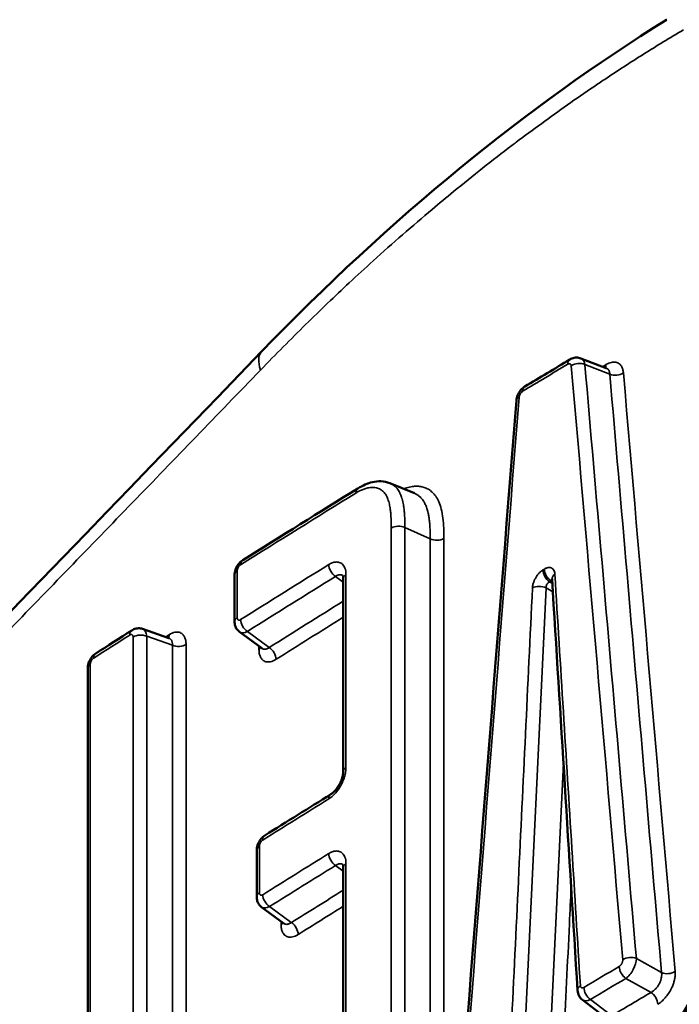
# Model space of a CAD drawing. Header units: millimetres. Extents: x 38 to 2514, y 38 to 1622.
# Tile 13 of 256: x 581.89 to 588.4, y 334.37 to 344.09. Entities that reach past the tile are written whole.
import ezdxf

# ---------------------------------------------------------------- set-up
doc = ezdxf.new("R2010")
doc.units = ezdxf.units.MM
doc.header["$LTSCALE"] = 7.692308
doc.layers.add('Visible (ISO)', color=7, linetype='Continuous', lineweight=50)
doc.layers.add('Visible Narrow (ISO)', color=7, linetype='Continuous', lineweight=35)

msp = doc.modelspace()

# ---------------------------------------------------------------- linework, layer by layer
at = {"layer": 'Visible (ISO)'}
for p, q in [((588.2774, 344.0891), (588.2766, 344.0886)), ((587.6807, 340.6505), (587.4302, 340.7464)), ((585.5425, 339.5151), (585.5424, 339.5151)), ((585.5425, 339.5151), (585.786, 339.4146)), ((584.0107, 338.6081), (584.0107, 338.149)), ((585.0838, 338.574), (585.0838, 336.6675)), ((583.1036, 338.076), (583.363, 337.9855)), ((584.0599, 338.0468), (584.2797, 337.8849)), ((582.5611, 337.6878), (582.5611, 332.2346)), ((584.2293, 335.8917), (584.2293, 335.4338)), ((585.0838, 335.7215), (585.0838, 333.815)), ((584.2783, 335.3317), (584.4977, 335.1695)), ((587.6591, 334.2527), (587.4446, 334.4164))]:
    msp.add_line(p, q, dxfattribs=at)
for centre, major_axis, ratio, start_param, end_param in [((584.7095, 340.3971), (-0.4318, 0.4166), 0.385611, 6.283083, 6.28322), ((587.3721, 340.6082), (0.0602, 0.1373), 0.567894, 0.026959, 0.027184), ((585.2818, 339.3783), (-0.0527, 0.0853), 0.595866, 6.282974, 6.283208), ((587.2452, 338.5758), (-0.0998, -0.0062), 0.617192, 6.282423, 6.283185), ((585.1838, 336.6675), (-0.1, 0), 0.57735, 0, 0.000315)]:
    msp.add_ellipse(centre, major_axis=major_axis, ratio=ratio, start_param=start_param, end_param=end_param, dxfattribs=at)
for points in [[(584.2777, 340.8136), (585.5364, 342.1178), (586.8975, 343.2353), (588.2766, 344.0886)], [(570.8415, 326.9709), (575.0943, 331.3418), (579.6208, 335.985), (584.2777, 340.8136)], [(586.8757, 340.4674), (587.0238, 340.5567), (587.1722, 340.6459), (587.3209, 340.735)], [(587.6807, 340.6505), (587.6826, 340.6498), (587.6842, 340.6496), (587.6842, 340.6496)], [(586.2807, 333.8565), (586.4512, 336.0153), (586.6221, 338.1739), (586.7933, 340.3323)], [(584.0913, 338.7546), (584.4689, 338.9917), (584.848, 339.228), (585.229, 339.4636)], [(587.1454, 338.5696), (587.1453, 338.5709), (587.1452, 338.5716), (587.1452, 338.5716)], [(587.3971, 334.5085), (587.3131, 335.8623), (587.2292, 337.2159), (587.1454, 338.5696)], [(582.6404, 337.834), (582.7587, 337.9099), (582.8771, 337.9857), (582.9958, 338.0615)], [(583.3629, 337.9855), (583.3659, 337.9845), (583.3684, 337.9844), (583.3684, 337.9844)], [(584.31, 336.0383), (584.5265, 336.1738), (584.7436, 336.3091), (584.9613, 336.4441)], [(585.9384, 329.8432), (587.1538, 332.0288), (588.386, 334.2052), (589.6348, 336.372)]]:
    msp.add_open_spline(points, degree=3, dxfattribs=at)
for points, knots in [([(587.3209, 340.735), (587.3342, 340.743), (587.3491, 340.7489), (587.3787, 340.7547), (587.3938, 340.7549), (587.4158, 340.7511), (587.4231, 340.7491), (587.4302, 340.7464)], [0, 0, 0, 0, 0.0047991, 0.0047991, 0.00929891, 0.00929891, 0.01161457, 0.01161457, 0.01161457, 0.01161457]), ([(586.7933, 340.3323), (586.7947, 340.3494), (586.7989, 340.3667), (586.8118, 340.3984), (586.8204, 340.4134), (586.8406, 340.4397), (586.8525, 340.4514), (586.8689, 340.4631), (586.8722, 340.4653), (586.8757, 340.4674)], [0, 0, 0, 0, 0.00527216, 0.00527216, 0.01031263, 0.01031263, 0.01527528, 0.01527528, 0.01650341, 0.01650341, 0.01650341, 0.01650341]), ([(585.2292, 339.4633), (585.2759, 339.4922), (585.3238, 339.5132), (585.4, 339.5313), (585.4284, 339.5347), (585.4858, 339.5325), (585.5154, 339.5263), (585.5424, 339.5151)], [0, 0, 0, 0, 0.01930328, 0.01930328, 0.03027833, 0.03027833, 0.0418665, 0.0418665, 0.0418665, 0.0418665]), ([(584.0107, 338.6081), (584.0107, 338.6249), (584.0136, 338.6419), (584.0239, 338.6741), (584.0313, 338.6896), (584.0494, 338.7175), (584.0603, 338.7301), (584.0784, 338.7458), (584.0847, 338.7505), (584.0913, 338.7546)], [0, 0, 0, 0, 0.00517053, 0.00517053, 0.0102058, 0.0102058, 0.01515551, 0.01515551, 0.01754644, 0.01754644, 0.01754644, 0.01754644]), ([(585.0838, 338.574), (585.0838, 338.5836), (585.0827, 338.5917), (585.0803, 338.6018), (585.0791, 338.6042), (585.0786, 338.6051), (585.0786, 338.6051), (585.0786, 338.6051)], [0, 0, 0, 0, 0.004543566, 0.004543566, 0.008703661, 0.008703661, 0.009589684, 0.009589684, 0.009589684, 0.009589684]), ([(582.9958, 338.0615), (583.009, 338.0699), (583.0238, 338.0763), (583.0534, 338.0827), (583.0685, 338.0833), (583.09, 338.08), (583.0969, 338.0783), (583.1036, 338.076)], [0, 0, 0, 0, 0.00483549, 0.00483549, 0.00933406, 0.00933406, 0.01150003, 0.01150003, 0.01150003, 0.01150003]), ([(584.0599, 338.0468), (584.0497, 338.0544), (584.0406, 338.0637), (584.0261, 338.0844), (584.0205, 338.096), (584.0127, 338.1212), (584.0107, 338.1352), (584.0107, 338.149)], [0.00000105, 0.00000105, 0.00000105, 0.00000105, 0.00388456, 0.00388456, 0.00775993, 0.00775993, 0.01202022, 0.01202022, 0.01202022, 0.01202022]), ([(584.2833, 337.8813), (584.2833, 337.8813), (584.2827, 337.8823), (584.2809, 337.8839), (584.2803, 337.8844), (584.2797, 337.8849)], [0.009542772, 0.009542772, 0.009542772, 0.009542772, 0.012756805, 0.012756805, 0.014037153, 0.014037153, 0.014037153, 0.014037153]), ([(582.5611, 337.6878), (582.5611, 337.7047), (582.564, 337.7219), (582.5742, 337.7541), (582.5816, 337.7697), (582.5997, 337.7975), (582.6105, 337.8102), (582.6283, 337.8256), (582.6342, 337.8301), (582.6404, 337.834)], [0, 0, 0, 0, 0.00519426, 0.00519426, 0.01023381, 0.01023381, 0.01517219, 0.01517219, 0.01744607, 0.01744607, 0.01744607, 0.01744607]), ([(584.9613, 336.4441), (584.9683, 336.4484), (584.9764, 336.4544), (584.9932, 336.4693), (585.0022, 336.4785), (585.0203, 336.5001), (585.0296, 336.513), (585.0466, 336.5405), (585.0545, 336.5557), (585.0676, 336.5861), (585.073, 336.6018), (585.0804, 336.6308), (585.0826, 336.6447), (585.0837, 336.6604), (585.0838, 336.6641), (585.0838, 336.6675)], [0, 0, 0, 0, 0.00410224, 0.00410224, 0.00844001, 0.00844001, 0.01322487, 0.01322487, 0.01822456, 0.01822456, 0.02330208, 0.02330208, 0.02826384, 0.02826384, 0.02987545, 0.02987545, 0.02987545, 0.02987545]), ([(584.2293, 335.8917), (584.2293, 335.9085), (584.2321, 335.9255), (584.2424, 335.9577), (584.2498, 335.9732), (584.268, 336.0011), (584.2789, 336.0137), (584.297, 336.0294), (584.3034, 336.0341), (584.31, 336.0383)], [0, 0, 0, 0, 0.00516702, 0.00516702, 0.01020156, 0.01020156, 0.01515292, 0.01515292, 0.01756136, 0.01756136, 0.01756136, 0.01756136]), ([(585.0838, 335.7215), (585.0838, 335.7312), (585.0827, 335.7393), (585.0803, 335.7494), (585.0791, 335.7518), (585.0786, 335.7527), (585.0786, 335.7527), (585.0786, 335.7527)], [0, 0, 0, 0, 0.004543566, 0.004543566, 0.008703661, 0.008703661, 0.009589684, 0.009589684, 0.009589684, 0.009589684]), ([(584.2783, 335.3317), (584.2681, 335.3392), (584.259, 335.3486), (584.2446, 335.3694), (584.239, 335.381), (584.2312, 335.4061), (584.2293, 335.42), (584.2293, 335.4338)], [0.00000104, 0.00000104, 0.00000104, 0.00000104, 0.00388677, 0.00388677, 0.007764, 0.007764, 0.01200413, 0.01200413, 0.01200413, 0.01200413]), ([(584.5013, 335.1661), (584.5013, 335.1661), (584.5007, 335.167), (584.4989, 335.1686), (584.4983, 335.1691), (584.4977, 335.1695)], [0.009551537, 0.009551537, 0.009551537, 0.009551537, 0.012766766, 0.012766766, 0.014009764, 0.014009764, 0.014009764, 0.014009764]), ([(587.4446, 334.4164), (587.4344, 334.4242), (587.4254, 334.4338), (587.4112, 334.4549), (587.4058, 334.4667), (587.3994, 334.4885), (587.3977, 334.4985), (587.3971, 334.5085)], [0, 0, 0, 0, 0.00391727, 0.00391727, 0.0078182, 0.0078182, 0.0109135, 0.0109135, 0.0109135, 0.0109135])]:
    msp.add_open_spline(points, degree=3, knots=knots, dxfattribs=at)
at = {"layer": 'Visible Narrow (ISO)'}
for p, q in [((587.4693, 340.6855), (587.7151, 340.5914)), ((585.6313, 339.4375), (585.6313, 339.4374)), ((585.5578, 333.9467), (585.5578, 339.0721)), ((585.6926, 333.9525), (585.6926, 339.0779)), ((585.9427, 338.964), (585.6926, 339.0779)), ((585.9427, 333.8385), (585.9427, 338.964)), ((586.0775, 333.8443), (586.0775, 338.9697)), ((587.0552, 338.6584), (587.0698, 338.6672)), ((584.0371, 338.6471), (584.0371, 338.1881)), ((585.0838, 338.5372), (585.0075, 338.5942)), ((585.1107, 338.6134), (585.1107, 336.7069)), ((586.8792, 334.1469), (587.0866, 338.4816)), ((587.1532, 338.4438), (587.0866, 338.4816)), ((587.1211, 338.5406), (587.1356, 338.5493)), ((587.1481, 338.5254), (587.1211, 338.5406)), ((587.1472, 338.5405), (587.1356, 338.5493)), ((583.0089, 332.5433), (583.0089, 337.9966)), ((583.1434, 332.5505), (583.1434, 338.0038)), ((583.1434, 338.0038), (583.3973, 337.9153)), ((584.1381, 338.0516), (584.3531, 337.8932)), ((583.3973, 332.6196), (583.3973, 337.9153)), ((583.5318, 332.6637), (583.5318, 337.9225)), ((584.2519, 337.9054), (584.2519, 337.8736)), ((582.5867, 337.7264), (582.5867, 332.2733)), ((587.1266, 334.0084), (587.2578, 336.7548)), ((584.2558, 335.9308), (584.2558, 335.4729)), ((585.0838, 335.6848), (585.0075, 335.7418)), ((585.1107, 335.761), (585.1107, 333.8544)), ((584.3567, 335.3363), (584.5713, 335.1777)), ((584.4697, 335.1902), (584.4697, 335.1582)), ((587.9774, 334.8228), (588.2262, 334.685)), ((587.8737, 334.6275), (588.1225, 334.4897)), ((587.5252, 334.4197), (587.7357, 334.2591))]:
    msp.add_line(p, q, dxfattribs=at)
for centre, major_axis, ratio, start_param, end_param in [((584.7095, 340.3971), (-0.4318, 0.4166), 0.385611, 0.000035, 0.641287), ((587.3723, 340.6492), (-0.0514, 0.0858), 0.587613, 6.283183, 7.059086), ((587.3003, 340.6487), (0.0242, 0.0435), 0.566766, 5.584394, 7.061181), ((587.4067, 340.633), (0.0996, 0.0086), 0.63123, 0.837843, 2.322042), ((587.3721, 340.6082), (0.0602, 0.1373), 0.567894, 5.53446, 6.310144), ((731.6455, 260.3468), (-200.5, 0.0003), 0.577349, 5.516086, 5.519291), ((741.2656, 223.7542), (155.3487, -1665.7853), 0.085382, 4.634183, 4.63771), ((731.6455, 260.5321), (-200, 0.0003), 0.577349, 5.515962, 5.516202), ((587.6055, 340.7247), (0.0514, -0.0858), 0.587536, 0.346064, 0.775471), ((587.7777, 340.6439), (-0.0996, -0.0086), 0.631093, 0.83788, 2.320957), ((734.6599, 228.6765), (151.2583, -1629.7878), 0.083234, 4.635936, 4.639569), ((586.855, 340.381), (-0.0241, -0.0435), 0.564817, 3.915073, 5.390122), ((586.9273, 340.3817), (-0.0516, 0.0856), 0.589588, 0, 0.773884), ((732.6234, 297.3521), (136.4881, 1753.5891), 0.084556, 1.552848, 1.556541), ((586.893, 340.3244), (-0.0997, 0.0079), 0.516848, 5.562916, 6.283185), ((585.2818, 339.3783), (-0.0527, 0.0853), 0.595866, 0.000024, 0.768823), ((731.6455, 260.3468), (-200.5, 0.0003), 0.577349, 5.531235, 5.539581), ((585.6306, 339.0326), (0.1, 0), 0.57735, 0.902891, 2.387097), ((586.0047, 339.0093), (-0.1, 0), 0.57735, 0.902891, 2.385963), ((584.1445, 338.6699), (-0.0532, 0.0847), 0.600921, 6.283174, 7.044364), ((731.6455, 259.8064), (200.5, -0.0003), 0.577349, 2.391602, 2.397989), ((585.0139, 338.6722), (0.0527, -0.085), 0.597397, 3.909286, 5.392154), ((587.1273, 338.6184), (0.0515, -0.0857), 0.588807, 3.91675, 5.400284), ((587.1419, 338.6272), (0.0515, -0.0857), 0.588753, 3.916809, 5.400347), ((584.1107, 338.6081), (-0.1, 0), 0.57735, 5.539829, 6.283185), ((730.5259, 246.1214), (198.9727, -16.2785), 0.623689, 2.440682, 2.447094), ((585.1838, 338.574), (-0.1, 0), 0.57735, 5.531951, 6.283185), ((587.1412, 338.5038), (0.0128, 0.0515), 0.524987, 0.272632, 0.63169), ((587.2452, 338.5758), (-0.0998, -0.0062), 0.617192, 5.480029, 6.282423), ((587.024, 338.4414), (0.0999, -0.0048), 0.542181, 0.919577, 2.403788), ((587.1281, 338.4959), (0.0231, 0.0444), 0.782355, 0.756044, 2.262265), ((730.5403, 246.1122), (198.6748, -16.2541), 0.623689, 2.441831, 2.447231), ((584.1107, 338.149), (-0.1, 0), 0.577351, 5.539829, 6.283204), ((584.1445, 338.1295), (0.0532, -0.0847), 0.600617, 3.90343, 5.388418), ((731.6455, 259.6211), (200, -0.0003), 0.577349, 2.393237, 2.398125), ((583.0494, 337.9362), (0.0562, 0.139), 0.5448, 5.424095, 6.309578), ((731.6455, 260.3467), (-200.5, 0.0003), 0.577349, 5.547688, 5.550333), ((583.0496, 337.9772), (-0.0538, 0.0843), 0.605249, 6.283177, 7.042193), ((583.083, 337.9578), (0.1, 0), 0.577351, 0.92164, 2.405845), ((731.6455, 260.5321), (-200, 0.0003), 0.577349, 5.547551, 5.54781), ((583.2904, 338.0581), (0.0538, -0.0843), 0.605167, 0.307132, 0.758705), ((584.1446, 338.1705), (-0.0829, -0.1249), 0.551842, 6.256227, 7.099992), ((583.4577, 337.9613), (-0.1, 0), 0.57735, 0.92164, 2.404712), ((584.1782, 337.9126), (0.1, 0), 0.57735, 5.540962, 5.903286), ((584.3468, 337.8153), (-0.0532, 0.0847), 0.600686, 3.906298, 5.388338), ((582.6944, 337.7499), (-0.054, 0.0842), 0.606829, 6.283185, 7.040461), ((582.6611, 337.6878), (-0.1, 0), 0.57735, 5.550581, 6.283185), ((585.1838, 336.6675), (-0.1, 0), 0.57735, 5.531951, 6.283185), ((585.014, 336.3591), (-0.0527, 0.085), 0.597137, 0, 0.7668), ((731.6455, 257.4933), (-200.5, 0.0003), 0.577349, 5.533194, 5.537971), ((873.0349, 173.2587), (-200.5454, -346.7599), 0.816251, 4.714093, 4.732824), ((584.363, 335.9535), (-0.053, 0.0848), 0.600031, 6.283185, 7.046673), ((584.3293, 335.8917), (-0.1, 0), 0.57735, 5.538219, 6.283185), ((731.6455, 256.9541), (200.5, -0.0003), 0.577349, 2.391602, 2.396379), ((585.0139, 335.8198), (0.0527, -0.085), 0.597397, 3.909025, 5.392154), ((730.5259, 243.269), (198.9727, -16.2785), 0.623689, 2.440682, 2.445478), ((585.1838, 335.7215), (-0.1, 0), 0.57735, 5.531951, 6.283185), ((584.3293, 335.4338), (-0.1, 0), 0.577351, 5.538219, 6.283204), ((584.3631, 335.4142), (0.0531, -0.0848), 0.599808, 3.904987, 5.389364), ((730.5403, 243.2598), (198.6748, -16.2541), 0.623689, 2.441831, 2.445615), ((584.3632, 335.4552), (-0.0831, -0.1248), 0.55276, 6.256164, 7.100721), ((731.6455, 256.7687), (200, -0.0003), 0.577349, 2.393237, 2.396516), ((584.3961, 335.1973), (0.1, 0), 0.57735, 5.539353, 5.903713), ((584.565, 335.0998), (-0.0531, 0.0847), 0.599877, 3.906625, 5.389284), ((587.9145, 334.7705), (0.0996, 0.0086), 0.631028, 0.834026, 2.318225), ((587.8797, 334.7462), (0.0729, 0.1311), 0.496934, 3.922232, 5.581029), ((731.6455, 254.1), (200.5, -0.0003), 0.577349, 2.37085, 2.373349), ((587.88, 334.7054), (0.0511, -0.086), 0.585697, 3.9197, 5.403039), ((588.2891, 334.7374), (-0.0996, -0.0086), 0.63089, 0.834035, 2.317112), ((587.895, 334.4203), (4.8709, 2.8998), 0.033333, 1.555332, 1.626945), ((587.4969, 334.5147), (-0.0998, -0.0062), 0.617114, 5.478161, 6.283196), ((587.4595, 334.5782), (-0.0242, -0.0435), 0.567287, 5.558508, 7.061952), ((587.5314, 334.4975), (0.0513, -0.0858), 0.586991, 3.917797, 5.401639), ((730.8584, 240.224), (199.1122, -15.98), 0.624782, 2.418898, 2.421682), ((588.1163, 334.4119), (-0.0511, 0.086), 0.585619, 3.919393, 5.403127), ((587.5316, 334.5385), (-0.0852, -0.1234), 0.563469, 6.256378, 7.111443)]:
    msp.add_ellipse(centre, major_axis=major_axis, ratio=ratio, start_param=start_param, end_param=end_param, dxfattribs=at)
for points, knots in [([(588.4415, 343.9887), (588.3083, 343.9101), (588.1773, 343.83), (588.0489, 343.7491), (587.9181, 343.6668), (587.79, 343.5836), (587.6648, 343.5001), (587.6285, 343.4759), (587.5925, 343.4517), (587.5567, 343.4275), (587.4689, 343.368), (587.3827, 343.3085), (587.2976, 343.2486), (587.2117, 343.1882), (587.1269, 343.1274), (587.0428, 343.0661), (586.9581, 343.0043), (586.8741, 342.942), (586.7904, 342.8788), (586.7768, 342.8685), (586.7632, 342.8582), (586.7496, 342.8479), (586.6529, 342.7744), (586.5564, 342.6997), (586.4598, 342.6235), (586.364, 342.5479), (586.2681, 342.4708), (586.1718, 342.3919), (586.1019, 342.3347), (586.0318, 342.2765), (585.9614, 342.2172), (585.8648, 342.136), (585.7676, 342.0527), (585.6694, 341.9669), (585.5733, 341.883), (585.4762, 341.7967), (585.3779, 341.7076), (585.3005, 341.6376), (585.2223, 341.5658), (585.1433, 341.4921), (585.0023, 341.3607), (584.8586, 341.2234), (584.7125, 341.0799), (584.5663, 340.9365), (584.4178, 340.787), (584.2674, 340.6313)], [0, 0, 0, 0, 0.086455, 0.086455, 0.086455, 0.1744723, 0.1744723, 0.1744723, 0.2, 0.2, 0.2, 0.2626259, 0.2626259, 0.2626259, 0.3258848, 0.3258848, 0.3258848, 0.3896323, 0.3896323, 0.3896323, 0.4, 0.4, 0.4, 0.4737505, 0.4737505, 0.4737505, 0.5469319, 0.5469319, 0.5469319, 0.6, 0.6, 0.6, 0.6727269, 0.6727269, 0.6727269, 0.7439348, 0.7439348, 0.7439348, 0.8, 0.8, 0.8, 0.9, 0.9, 0.9, 1, 1, 1, 1]), ([(584.2674, 340.6313), (583.8408, 340.1895), (583.4197, 339.7538), (583.0046, 339.3247), (582.5833, 338.8891), (582.1681, 338.4603), (581.7597, 338.0387), (581.3821, 337.6489), (581.0103, 337.2653), (580.6447, 336.8883), (580.4276, 336.6645), (580.2127, 336.4429), (579.9997, 336.2234), (579.7154, 335.9306), (579.4345, 335.6412), (579.1562, 335.3547), (578.8763, 335.0666), (578.599, 334.7812), (578.3237, 334.498), (578.047, 334.2134), (577.7723, 333.9309), (577.4988, 333.6496), (577.4424, 333.5916), (577.386, 333.5337), (577.3297, 333.4757), (577.061, 333.1995), (576.7934, 332.9244), (576.526, 332.6496), (576.3924, 332.5123), (576.2588, 332.3751), (576.1253, 332.2379), (575.8594, 331.9647), (575.5935, 331.6915), (575.3269, 331.4176), (575.0627, 331.1463), (574.7978, 330.8742), (574.5315, 330.6008), (574.3916, 330.4573), (574.2514, 330.3133), (574.1108, 330.1689), (573.7408, 329.7891), (573.3676, 329.406), (572.9919, 329.0203), (572.7548, 328.7769), (572.5167, 328.5325), (572.2779, 328.2872), (571.9088, 327.9083), (571.5378, 327.5274), (571.1657, 327.1452), (571.0396, 327.0157), (570.9134, 326.8861), (570.787, 326.7563)], [0, 0, 0, 0, 0.0846536, 0.0846536, 0.0846536, 0.1705726, 0.1705726, 0.1705726, 0.25, 0.25, 0.25, 0.2971553, 0.2971553, 0.2971553, 0.3600714, 0.3600714, 0.3600714, 0.4233373, 0.4233373, 0.4233373, 0.486889, 0.486889, 0.486889, 0.5, 0.5, 0.5, 0.5625347, 0.5625347, 0.5625347, 0.5937844, 0.5937844, 0.5937844, 0.6559943, 0.6559943, 0.6559943, 0.717633, 0.717633, 0.717633, 0.75, 0.75, 0.75, 0.8351305, 0.8351305, 0.8351305, 0.8888586, 0.8888586, 0.8888586, 0.971877, 0.971877, 0.971877, 1, 1, 1, 1]), ([(587.7151, 340.5914), (587.7149, 340.5965), (587.7144, 340.6015), (587.7134, 340.6072), (587.7132, 340.6081), (587.7122, 340.6126), (587.7112, 340.6161), (587.7093, 340.6213), (587.7085, 340.623), (587.7057, 340.6289), (587.7033, 340.6328), (587.6997, 340.6372), (587.6991, 340.6379), (587.6953, 340.6419), (587.6917, 340.6448), (587.6865, 340.6478), (587.6855, 340.6484), (587.6832, 340.6495), (587.682, 340.65), (587.6807, 340.6505)], [0, 0, 0, 0, 0.1207446, 0.1207446, 0.1428571, 0.1428571, 0.23676, 0.23676, 0.2857143, 0.2857143, 0.4052136, 0.4052136, 0.4285714, 0.4285714, 0.5435473, 0.5435473, 0.5714286, 0.5714286, 0.6025404, 0.6025404, 0.6025404, 0.6025404]), ([(585.5578, 339.0721), (585.5578, 339.0918), (585.5576, 339.1107), (585.5572, 339.1289), (585.557, 339.1364), (585.5568, 339.1438), (585.5565, 339.151), (585.5558, 339.1718), (585.5547, 339.1915), (585.5531, 339.2101), (585.5528, 339.2138), (585.5525, 339.2174), (585.5522, 339.2209), (585.5507, 339.2365), (585.549, 339.2514), (585.5468, 339.2657), (585.546, 339.2713), (585.5451, 339.2768), (585.5441, 339.2822), (585.541, 339.3003), (585.5371, 339.3174), (585.5324, 339.3335), (585.5279, 339.3486), (585.5228, 339.3628), (585.5167, 339.3758), (585.5153, 339.3787), (585.5139, 339.3815), (585.5125, 339.3843), (585.505, 339.3987), (585.4963, 339.4116), (585.4862, 339.4229), (585.479, 339.431), (585.471, 339.4383), (585.4624, 339.4446), (585.459, 339.4471), (585.4555, 339.4495), (585.4519, 339.4517), (585.4454, 339.4557), (585.4385, 339.4592), (585.4314, 339.4622), (585.4246, 339.465), (585.4176, 339.4673), (585.4105, 339.469), (585.4004, 339.4714), (585.3901, 339.4728), (585.3795, 339.4732), (585.3746, 339.4734), (585.3696, 339.4733), (585.3646, 339.4731), (585.3553, 339.4727), (585.3458, 339.4716), (585.3361, 339.4698), (585.3293, 339.4686), (585.3224, 339.467), (585.3154, 339.4652), (585.304, 339.4621), (585.2924, 339.4583), (585.2807, 339.4537), (585.2747, 339.4514), (585.2687, 339.449), (585.2628, 339.4463), (585.2505, 339.4409), (585.2383, 339.4347), (585.2259, 339.4278), (585.2202, 339.4246), (585.2145, 339.4213), (585.2086, 339.4177)], [0, 0, 0, 0, 0.058966, 0.058966, 0.058966, 0.083333, 0.083333, 0.083333, 0.153091, 0.153091, 0.153091, 0.166667, 0.166667, 0.166667, 0.226539, 0.226539, 0.226539, 0.25, 0.25, 0.25, 0.327895, 0.327895, 0.327895, 0.400669, 0.400669, 0.400669, 0.416667, 0.416667, 0.416667, 0.5, 0.5, 0.5, 0.559781, 0.559781, 0.559781, 0.583333, 0.583333, 0.583333, 0.626162, 0.626162, 0.626162, 0.666667, 0.666667, 0.666667, 0.72362, 0.72362, 0.72362, 0.75, 0.75, 0.75, 0.798956, 0.798956, 0.798956, 0.833333, 0.833333, 0.833333, 0.888712, 0.888712, 0.888712, 0.916667, 0.916667, 0.916667, 0.973798, 0.973798, 0.973798, 1, 1, 1, 1]), ([(585.6926, 339.0779), (585.6926, 339.099), (585.6924, 339.1193), (585.6917, 339.1461), (585.6915, 339.1532), (585.6906, 339.1797), (585.6895, 339.1986), (585.6877, 339.2229), (585.6872, 339.229), (585.6851, 339.2514), (585.6832, 339.2673), (585.68, 339.2893), (585.6789, 339.2959), (585.6742, 339.3223), (585.6699, 339.3416), (585.6641, 339.3616), (585.6636, 339.3631), (585.6586, 339.3797), (585.6532, 339.3943), (585.645, 339.4124), (585.643, 339.4166), (585.6333, 339.4353), (585.6245, 339.4488), (585.6127, 339.4631), (585.6109, 339.4653), (585.6001, 339.4774), (585.5905, 339.4862), (585.576, 339.4969), (585.5718, 339.4997), (585.5598, 339.5071), (585.5516, 339.5113), (585.5429, 339.5149), (585.5427, 339.515), (585.5425, 339.5151)], [0, 0, 0, 0, 0.0610324, 0.0610324, 0.0833333, 0.0833333, 0.1455303, 0.1455303, 0.1666667, 0.1666667, 0.2247741, 0.2247741, 0.25, 0.25, 0.3270282, 0.3270282, 0.3333333, 0.3333333, 0.3969162, 0.3969162, 0.4166667, 0.4166667, 0.4869524, 0.4869524, 0.5, 0.5, 0.5600158, 0.5600158, 0.5833333, 0.5833333, 0.625, 0.625, 0.6261213, 0.6261213, 0.6261213, 0.6261213]), ([(586.0775, 338.9697), (586.0775, 339.004), (586.0765, 339.0718), (586.0689, 339.1717), (586.0528, 339.2615), (586.0288, 339.333), (585.9981, 339.3877), (585.9629, 339.4273), (585.9246, 339.4556), (585.883, 339.4744), (585.8379, 339.4842), (585.7893, 339.4851), (585.738, 339.4773), (585.7009, 339.4662), (585.6813, 339.459), (585.6798, 339.4584)], [0, 0, 0, 0, 0.0714286, 0.1428571, 0.2142857, 0.2857143, 0.3571429, 0.4285714, 0.5, 0.5714286, 0.6428571, 0.7142857, 0.7857143, 0.8571429, 0.862991, 0.862991, 0.862991, 0.862991]), ([(585.9427, 338.964), (585.9427, 338.9941), (585.9424, 339.0233), (585.9412, 339.052), (585.9411, 339.0552), (585.941, 339.0584), (585.9408, 339.0616), (585.94, 339.08), (585.9389, 339.0983), (585.9373, 339.116), (585.9362, 339.1288), (585.9349, 339.1414), (585.9334, 339.1536), (585.9319, 339.1654), (585.9302, 339.177), (585.9284, 339.1881), (585.9261, 339.2015), (585.9235, 339.2143), (585.9207, 339.2264), (585.9201, 339.2289), (585.9195, 339.2313), (585.9189, 339.2337), (585.9171, 339.2409), (585.9152, 339.2479), (585.9132, 339.2546), (585.9086, 339.27), (585.9035, 339.2841), (585.898, 339.2968), (585.8955, 339.3026), (585.893, 339.3081), (585.8903, 339.3133), (585.8846, 339.3247), (585.8784, 339.3349), (585.872, 339.3441), (585.8675, 339.3504), (585.863, 339.3562), (585.8583, 339.3617), (585.853, 339.3678), (585.8476, 339.3734), (585.842, 339.3786), (585.8348, 339.3852), (585.8275, 339.391), (585.8199, 339.3962), (585.8163, 339.3987), (585.8127, 339.4009), (585.8091, 339.4031), (585.8016, 339.4075), (585.7939, 339.4113), (585.786, 339.4146)], [0, 0, 0, 0, 0.0642618, 0.0642618, 0.0642618, 0.0714286, 0.0714286, 0.0714286, 0.1129699, 0.1129699, 0.1129699, 0.1428571, 0.1428571, 0.1428571, 0.1719732, 0.1719732, 0.1719732, 0.2071139, 0.2071139, 0.2071139, 0.2142857, 0.2142857, 0.2142857, 0.2358312, 0.2358312, 0.2358312, 0.2857143, 0.2857143, 0.2857143, 0.3081908, 0.3081908, 0.3081908, 0.3571429, 0.3571429, 0.3571429, 0.3906443, 0.3906443, 0.3906443, 0.4285714, 0.4285714, 0.4285714, 0.4771486, 0.4771486, 0.4771486, 0.5, 0.5, 0.5, 0.5469793, 0.5469793, 0.5469793, 0.5469793]), ([(584.0708, 338.7092), (584.0687, 338.7077), (584.0667, 338.7062), (584.0648, 338.7045), (584.0636, 338.7035), (584.0624, 338.7024), (584.0612, 338.7013), (584.059, 338.6991), (584.0569, 338.6967), (584.055, 338.6943), (584.0543, 338.6934), (584.0536, 338.6925), (584.053, 338.6916), (584.0513, 338.6892), (584.0497, 338.6869), (584.0483, 338.6845), (584.0477, 338.6834), (584.0471, 338.6824), (584.0465, 338.6813), (584.0451, 338.6786), (584.0438, 338.6758), (584.0426, 338.6729), (584.0423, 338.6721), (584.042, 338.6714), (584.0417, 338.6706), (584.0408, 338.668), (584.0399, 338.6654), (584.0392, 338.6626), (584.0389, 338.6615), (584.0387, 338.6604), (584.0384, 338.6592), (584.0379, 338.6566), (584.0375, 338.6539), (584.0373, 338.6512), (584.0372, 338.6499), (584.0371, 338.6485), (584.0371, 338.6471)], [0, 0, 0, 0, 0.102536, 0.102536, 0.102536, 0.166667, 0.166667, 0.166667, 0.289236, 0.289236, 0.289236, 0.333333, 0.333333, 0.333333, 0.448884, 0.448884, 0.448884, 0.5, 0.5, 0.5, 0.630768, 0.630768, 0.630768, 0.666667, 0.666667, 0.666667, 0.784177, 0.784177, 0.784177, 0.833333, 0.833333, 0.833333, 0.943947, 0.943947, 0.943947, 1, 1, 1, 1]), ([(584.9408, 338.7115), (584.9522, 338.7186), (584.9752, 338.7301), (585.0094, 338.7387), (585.0458, 338.7361), (585.0786, 338.7173), (585.1034, 338.6787), (585.1107, 338.6382), (585.1107, 338.6134)], [0, 0, 0, 0, 0.1666667, 0.3333333, 0.5, 0.6666667, 0.8333333, 1, 1, 1, 1]), ([(585.0075, 338.5942), (585.0121, 338.5975), (585.0169, 338.6003), (585.0235, 338.6037), (585.0253, 338.6045), (585.0305, 338.6067), (585.0338, 338.6079), (585.0404, 338.6098), (585.0437, 338.6104), (585.0514, 338.6113), (585.0557, 338.6113), (585.0627, 338.6104), (585.0653, 338.6099), (585.0718, 338.6079), (585.0756, 338.6061), (585.0793, 338.6038)], [0, 0, 0, 0, 0.1200867, 0.1200867, 0.1666667, 0.1666667, 0.2512415, 0.2512415, 0.3333333, 0.3333333, 0.437504, 0.437504, 0.5, 0.5, 0.5961082, 0.5961082, 0.5961082, 0.5961082]), ([(587.1731, 338.6158), (587.2011, 338.1646), (587.285, 336.8111), (587.369, 335.4574), (587.425, 334.5548)], [0, 0, 0, 0, 0.333333, 1, 1, 1, 1]), ([(584.0371, 338.1881), (584.0371, 338.1839), (584.0376, 338.1804), (584.0385, 338.1773), (584.0394, 338.1743), (584.0407, 338.1717), (584.0422, 338.1697), (584.0438, 338.1677), (584.0455, 338.1663), (584.0474, 338.1652), (584.0494, 338.1642), (584.0515, 338.1636), (584.0538, 338.1634), (584.0562, 338.1633), (584.0587, 338.1635), (584.0615, 338.1643), (584.0644, 338.1651), (584.0675, 338.1665), (584.0709, 338.1687)], [0.0000004, 0.0000004, 0.0000004, 0.0000004, 0.1666667, 0.1666667, 0.1666667, 0.3333333, 0.3333333, 0.3333333, 0.5, 0.5, 0.5, 0.6666667, 0.6666667, 0.6666667, 0.8333333, 0.8333333, 0.8333333, 1, 1, 1, 1]), ([(583.0089, 337.9966), (583.0089, 338.0007), (583.0084, 338.0043), (583.0075, 338.0073), (583.0066, 338.0104), (583.0053, 338.0129), (583.0038, 338.0149), (583.0023, 338.0169), (583.0006, 338.0184), (582.9986, 338.0194), (582.9967, 338.0204), (582.9946, 338.021), (582.9923, 338.0212), (582.99, 338.0213), (582.9875, 338.0211), (582.9847, 338.0202), (582.9819, 338.0194), (582.9788, 338.0181), (582.9754, 338.0159)], [0.0000004, 0.0000004, 0.0000004, 0.0000004, 0.1666667, 0.1666667, 0.1666667, 0.3333333, 0.3333333, 0.3333333, 0.5, 0.5, 0.5, 0.6666667, 0.6666667, 0.6666667, 0.8333333, 0.8333333, 0.8333333, 1, 1, 1, 1]), ([(583.3973, 337.9153), (583.3976, 337.921), (583.3976, 337.9267), (583.397, 337.9342), (583.3967, 337.9363), (583.3959, 337.942), (583.3952, 337.9455), (583.3933, 337.9522), (583.3922, 337.9555), (583.3891, 337.9626), (583.3869, 337.9665), (583.3826, 337.9721), (583.3808, 337.9741), (583.3756, 337.9789), (583.3719, 337.9816), (583.3661, 337.9843), (583.3646, 337.9849), (583.363, 337.9855)], [0, 0, 0, 0, 0.1200168, 0.1200168, 0.1666667, 0.1666667, 0.2512173, 0.2512173, 0.3333333, 0.3333333, 0.4374873, 0.4374873, 0.5, 0.5, 0.6046882, 0.6046882, 0.6412331, 0.6412331, 0.6412331, 0.6412331]), ([(584.2797, 337.8849), (584.282, 337.8832), (584.2845, 337.8817), (584.2896, 337.8792), (584.2923, 337.8783), (584.2991, 337.8765), (584.3035, 337.8759), (584.3122, 337.8761), (584.3165, 337.8766), (584.326, 337.8789), (584.3311, 337.8808), (584.3419, 337.8859), (584.3474, 337.8891), (584.3531, 337.8932)], [0.5400145, 0.5400145, 0.5400145, 0.5400145, 0.6046758, 0.6046758, 0.6666667, 0.6666667, 0.7551882, 0.7551882, 0.8333333, 0.8333333, 0.9166667, 0.9166667, 1, 1, 1, 1]), ([(582.6201, 337.7885), (582.618, 337.7872), (582.616, 337.7856), (582.6141, 337.784), (582.6129, 337.783), (582.6117, 337.7819), (582.6106, 337.7807), (582.6084, 337.7785), (582.6063, 337.7761), (582.6044, 337.7737), (582.6037, 337.7728), (582.603, 337.7719), (582.6024, 337.771), (582.6007, 337.7687), (582.5992, 337.7663), (582.5978, 337.7639), (582.5972, 337.7628), (582.5966, 337.7617), (582.5961, 337.7607), (582.5946, 337.7579), (582.5933, 337.7551), (582.5922, 337.7523), (582.5919, 337.7515), (582.5916, 337.7507), (582.5913, 337.7499), (582.5903, 337.7473), (582.5895, 337.7447), (582.5888, 337.742), (582.5885, 337.7408), (582.5883, 337.7397), (582.588, 337.7385), (582.5875, 337.7359), (582.5871, 337.7333), (582.5869, 337.7306), (582.5868, 337.7292), (582.5867, 337.7278), (582.5867, 337.7264)], [0.0000003, 0.0000003, 0.0000003, 0.0000003, 0.1025361, 0.1025361, 0.1025361, 0.1666667, 0.1666667, 0.1666667, 0.289236, 0.289236, 0.289236, 0.3333333, 0.3333333, 0.3333333, 0.4488843, 0.4488843, 0.4488843, 0.5, 0.5, 0.5, 0.6307681, 0.6307681, 0.6307681, 0.6666667, 0.6666667, 0.6666667, 0.7841767, 0.7841767, 0.7841767, 0.8333333, 0.8333333, 0.8333333, 0.9439466, 0.9439466, 0.9439466, 1, 1, 1, 1]), ([(584.2895, 335.9927), (584.2874, 335.9913), (584.2854, 335.9898), (584.2834, 335.9882), (584.2822, 335.9871), (584.281, 335.9861), (584.2799, 335.9849), (584.2777, 335.9827), (584.2756, 335.9804), (584.2736, 335.9779), (584.2729, 335.9771), (584.2723, 335.9762), (584.2716, 335.9753), (584.2699, 335.9729), (584.2684, 335.9706), (584.267, 335.9682), (584.2664, 335.9671), (584.2658, 335.9661), (584.2652, 335.965), (584.2637, 335.9622), (584.2624, 335.9595), (584.2613, 335.9566), (584.261, 335.9558), (584.2607, 335.955), (584.2604, 335.9543), (584.2594, 335.9517), (584.2586, 335.949), (584.2579, 335.9463), (584.2576, 335.9452), (584.2573, 335.9441), (584.2571, 335.9429), (584.2565, 335.9403), (584.2561, 335.9376), (584.2559, 335.9349), (584.2558, 335.9336), (584.2558, 335.9322), (584.2558, 335.9308)], [0.0000002, 0.0000002, 0.0000002, 0.0000002, 0.1025359, 0.1025359, 0.1025359, 0.1666667, 0.1666667, 0.1666667, 0.289236, 0.289236, 0.289236, 0.3333333, 0.3333333, 0.3333333, 0.4488843, 0.4488843, 0.4488843, 0.5, 0.5, 0.5, 0.6307681, 0.6307681, 0.6307681, 0.6666667, 0.6666667, 0.6666667, 0.7841767, 0.7841767, 0.7841767, 0.8333333, 0.8333333, 0.8333333, 0.9439466, 0.9439466, 0.9439466, 1, 1, 1, 1]), ([(584.9408, 335.8591), (584.9522, 335.8662), (584.9752, 335.8777), (585.0094, 335.8863), (585.0458, 335.8837), (585.0786, 335.8649), (585.1034, 335.8263), (585.1107, 335.7858), (585.1107, 335.761)], [0, 0, 0, 0, 0.1666667, 0.3333333, 0.5, 0.6666667, 0.8333333, 1, 1, 1, 1]), ([(585.0075, 335.7418), (585.0121, 335.7451), (585.0169, 335.7479), (585.0235, 335.7513), (585.0253, 335.7521), (585.0305, 335.7543), (585.0338, 335.7555), (585.0404, 335.7573), (585.0437, 335.758), (585.0514, 335.7589), (585.0557, 335.7589), (585.0627, 335.758), (585.0653, 335.7575), (585.0718, 335.7555), (585.0756, 335.7537), (585.0793, 335.7513)], [0, 0, 0, 0, 0.1200867, 0.1200867, 0.1666667, 0.1666667, 0.2512415, 0.2512415, 0.3333333, 0.3333333, 0.437504, 0.437504, 0.5, 0.5, 0.5961083, 0.5961083, 0.5961083, 0.5961083]), ([(584.2558, 335.4729), (584.2558, 335.4688), (584.2563, 335.4652), (584.2572, 335.4622), (584.2581, 335.4591), (584.2594, 335.4565), (584.2609, 335.4545), (584.2624, 335.4525), (584.2641, 335.4511), (584.2661, 335.4501), (584.268, 335.449), (584.2701, 335.4484), (584.2725, 335.4482), (584.2748, 335.4481), (584.2774, 335.4483), (584.2802, 335.4491), (584.283, 335.4499), (584.2862, 335.4513), (584.2896, 335.4535)], [0.0000004, 0.0000004, 0.0000004, 0.0000004, 0.1666667, 0.1666667, 0.1666667, 0.3333333, 0.3333333, 0.3333333, 0.5, 0.5, 0.5, 0.6666667, 0.6666667, 0.6666667, 0.8333333, 0.8333333, 0.8333333, 1, 1, 1, 1]), ([(587.2613, 334.0087), (587.2798, 334.3959), (587.2982, 334.7827), (587.3165, 335.1656), (587.3223, 335.2868), (587.3281, 335.4076), (587.3339, 335.5283)], [0, 0, 0, 0, 0.3333333, 0.3333333, 0.3333333, 0.4387913, 0.4387913, 0.4387913, 0.4387913]), ([(584.4977, 335.1695), (584.5, 335.1678), (584.5025, 335.1663), (584.5077, 335.1638), (584.5104, 335.1629), (584.5172, 335.1611), (584.5216, 335.1605), (584.5303, 335.1607), (584.5347, 335.1612), (584.5441, 335.1635), (584.5493, 335.1653), (584.5601, 335.1704), (584.5656, 335.1737), (584.5713, 335.1777)], [0.5394603, 0.5394603, 0.5394603, 0.5394603, 0.6046817, 0.6046817, 0.6666667, 0.6666667, 0.7552012, 0.7552012, 0.8333333, 0.8333333, 0.9166667, 0.9166667, 1, 1, 1, 1]), ([(587.8082, 334.7456), (587.8105, 334.7469), (587.8126, 334.7484), (587.8146, 334.75), (587.8161, 334.7513), (587.8175, 334.7525), (587.8189, 334.7539), (587.8213, 334.7562), (587.8236, 334.7588), (587.8256, 334.7613), (587.8264, 334.7623), (587.8271, 334.7633), (587.8278, 334.7643), (587.8295, 334.7666), (587.831, 334.769), (587.8324, 334.7714), (587.8331, 334.7726), (587.8338, 334.7739), (587.8345, 334.7751), (587.8359, 334.7779), (587.8371, 334.7806), (587.8382, 334.7834), (587.8386, 334.7844), (587.8389, 334.7854), (587.8393, 334.7864), (587.8401, 334.7889), (587.8409, 334.7915), (587.8414, 334.7941), (587.8417, 334.7954), (587.842, 334.7968), (587.8422, 334.7982), (587.8426, 334.8007), (587.8429, 334.8033), (587.8429, 334.8059), (587.843, 334.8075), (587.8429, 334.8091), (587.8428, 334.8107)], [0.0000003, 0.0000003, 0.0000003, 0.0000003, 0.0959667, 0.0959667, 0.0959667, 0.1666667, 0.1666667, 0.1666667, 0.2882539, 0.2882539, 0.2882539, 0.3333333, 0.3333333, 0.3333333, 0.4429749, 0.4429749, 0.4429749, 0.5, 0.5, 0.5, 0.6234941, 0.6234941, 0.6234941, 0.6666667, 0.6666667, 0.6666667, 0.7764922, 0.7764922, 0.7764922, 0.8333333, 0.8333333, 0.8333333, 0.9359876, 0.9359876, 0.9359876, 1, 1, 1, 1]), ([(588.1225, 334.4897), (588.1305, 334.4938), (588.1384, 334.4989), (588.1541, 334.511), (588.1618, 334.5181), (588.1728, 334.5299), (588.1764, 334.534), (588.1832, 334.5425), (588.1864, 334.5469), (588.1934, 334.5571), (588.1971, 334.563), (588.2018, 334.5713), (588.2032, 334.5739), (588.2075, 334.5823), (588.2101, 334.588), (588.2132, 334.5956), (588.2141, 334.5978), (588.2169, 334.6051), (588.2185, 334.6102), (588.2206, 334.6173), (588.2212, 334.6195), (588.2234, 334.6279), (588.2247, 334.6341), (588.2257, 334.6409), (588.2258, 334.6417), (588.2265, 334.6465), (588.227, 334.6506), (588.2274, 334.6575), (588.2275, 334.6603), (588.2277, 334.6686), (588.2275, 334.6743), (588.2267, 334.6817), (588.2265, 334.6834), (588.2262, 334.685)], [0, 0, 0, 0, 0.1111111, 0.1111111, 0.2222222, 0.2222222, 0.2779438, 0.2779438, 0.3333333, 0.3333333, 0.4094496, 0.4094496, 0.4444444, 0.4444444, 0.523807, 0.523807, 0.5555556, 0.5555556, 0.6329605, 0.6329605, 0.6666667, 0.6666667, 0.7658951, 0.7658951, 0.7777778, 0.7777778, 0.8450033, 0.8450033, 0.8888889, 0.8888889, 0.9749791, 0.9749791, 1, 1, 1, 1])]:
    msp.add_open_spline(points, degree=3, knots=knots, dxfattribs=at)
for points in [[(587.8496, 340.6037), (587.8486, 340.6159), (587.8444, 340.639), (587.8316, 340.6693), (587.8091, 340.6951), (587.7763, 340.7103), (587.7325, 340.7101), (587.6969, 340.6962), (587.6775, 340.6846)], [(587.9774, 334.8228), (587.9208, 335.4743), (587.8078, 336.7773), (587.6384, 338.7315), (587.5257, 340.0342), (587.4693, 340.6855)], [(588.2262, 334.685), (588.1693, 335.3414), (588.0556, 336.654), (587.8852, 338.6228), (587.7718, 339.9352), (587.7151, 340.5914)], [(586.9519, 338.4813), (586.9524, 338.493), (586.9561, 338.516), (586.9668, 338.5486), (586.98, 338.5762), (586.9947, 338.5999), (587.0113, 338.6213), (587.0306, 338.6411), (587.0466, 338.6532), (587.0552, 338.6584)], [(587.0698, 338.6672), (587.0794, 338.6729), (587.097, 338.6805), (587.1197, 338.6832), (587.137, 338.6794), (587.1505, 338.6713), (587.1612, 338.6591), (587.1693, 338.642), (587.1725, 338.6255), (587.1731, 338.6158)], [(586.7445, 334.1466), (586.7675, 334.6283), (586.8136, 335.5916), (586.8827, 337.0365), (586.9288, 337.9997), (586.9519, 338.4813)], [(583.5318, 337.9225), (583.5318, 337.9362), (583.5295, 337.9623), (583.5191, 337.9967), (583.4985, 338.027), (583.4663, 338.0458), (583.4219, 338.0472), (583.385, 338.0323), (583.3645, 338.0193)], [(584.2519, 337.8736), (584.2519, 337.8599), (584.2542, 337.8338), (584.2646, 337.7994), (584.2854, 337.769), (584.3178, 337.7501), (584.3625, 337.7485), (584.3998, 337.7632), (584.4204, 337.7763)], [(585.1107, 336.7069), (585.1107, 336.6932), (585.1084, 336.6642), (585.0978, 336.6168), (585.0769, 336.5604), (585.0442, 336.5009), (584.9991, 336.4433), (584.9616, 336.4113), (584.9408, 336.3984)], [(584.4697, 335.1582), (584.4697, 335.1445), (584.472, 335.1184), (584.4825, 335.084), (584.5033, 335.0536), (584.5357, 335.0347), (584.5805, 335.0331), (584.6178, 335.0477), (584.6385, 335.0607)], [(588.188, 334.3717), (588.2006, 334.3791), (588.2252, 334.3969), (588.2619, 334.4329), (588.2957, 334.4772), (588.3203, 334.5199), (588.3376, 334.5587), (588.3496, 334.5941), (588.3575, 334.6281), (588.3618, 334.6612), (588.3618, 334.6851), (588.3608, 334.6971)]]:
    msp.add_open_spline(points, degree=3, dxfattribs=at)

doc.saveas('drawing.dxf')
